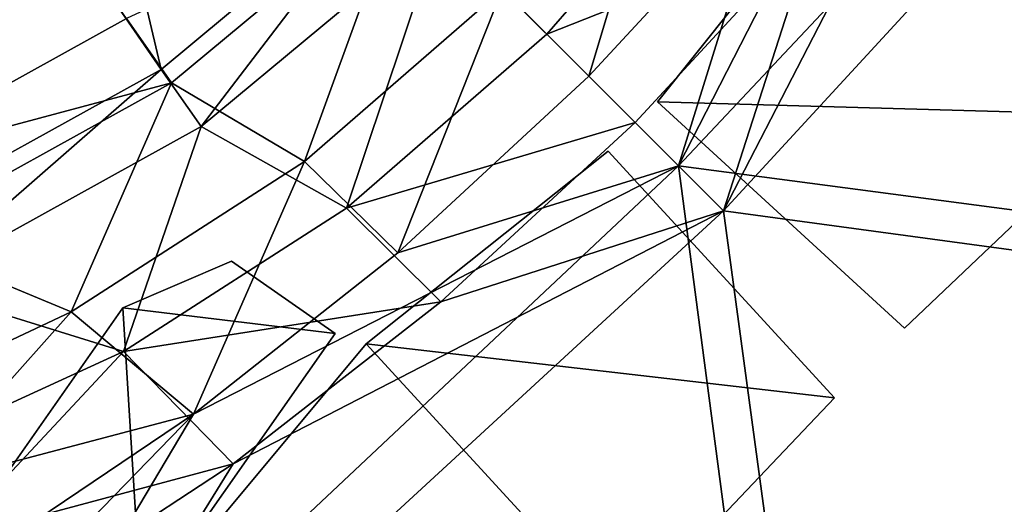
# Model space of a CAD drawing. Header units: metres. Extents: x 0 to 903, y -903 to 0.
# Tile 150 of 253: x 678 to 716, y -717 to -698. Entities that reach past the tile are written whole.
import ezdxf

# ---------------------------------------------------------------- set-up
doc = ezdxf.new("R2010")
doc.units = ezdxf.units.M

msp = doc.modelspace()

# ---------------------------------------------------------------- linework, layer by layer
at = {"layer": 'top0123413'}
for points in [[(732.029236, -673.357666, 163.059708), (713.421387, -684.421997, 134.748779), (703.603516, -703.600281, 163.059708)], [(703.603516, -703.600281, 163.059708), (749.324158, -709.626892, 163.059708), (732.029236, -673.357666, 163.059708)], [(705.381775, -705.37854, 160.059708), (715.377075, -685.993591, 132.079178), (733.599487, -674.712219, 160.059708)], [(751.553589, -711.634338, 160.059708), (705.381775, -705.37854, 160.059708), (733.599487, -674.712219, 160.059708)], [(683.146362, -699.784607, 96.578468), (671.7323, -683.250122, 85.433899), (678.021301, -678.018066, 85.42086)], [(692.230408, -692.227234, 96.559624), (683.146362, -699.784607, 96.578468), (678.021301, -678.018066, 85.42086)], [(681.771423, -697.773682, 98.657814), (671.044983, -682.235291, 88.184631), (671.233154, -703.605835, 98.715904)], [(683.146362, -699.784607, 96.578468), (672.189392, -705.848511, 96.638863), (671.7323, -683.250122, 85.433899)], [(713.421387, -684.421997, 134.748779), (707.045471, -692.494019, 134.655594), (703.603516, -703.600281, 163.059708)], [(708.97113, -694.201294, 132.059769), (715.377075, -685.993591, 132.079178), (705.381775, -705.37854, 160.059708)], [(696.624634, -696.62146, 107.091026), (700.056091, -700.052917, 134.626221), (703.427551, -688.810425, 107.10347)], [(700.056091, -700.052917, 134.626221), (707.045471, -692.494019, 134.655594), (703.427551, -688.810425, 107.10347)], [(705.268555, -690.469055, 104.059814), (698.39801, -698.394775, 104.046791), (694.184143, -694.180908, 104.15081)], [(705.268555, -690.469055, 104.059814), (708.97113, -694.201294, 132.059769), (698.39801, -698.394775, 104.046791)], [(684.730652, -702.045715, 104.170425), (683.146362, -699.784607, 96.578468), (692.230408, -692.227234, 96.559624)], [(694.184143, -694.180908, 104.15081), (684.730652, -702.045715, 104.170425), (692.230408, -692.227234, 96.559624)], [(681.771423, -697.773682, 98.657814), (683.555359, -700.319763, 107.206688), (692.708252, -692.705017, 107.187698)], [(683.555359, -700.319763, 107.206688), (688.813354, -703.4245, 107.10347), (692.708252, -692.705017, 107.187698)], [(688.813354, -703.4245, 107.10347), (696.624634, -696.62146, 107.091026), (692.708252, -692.705017, 107.187698)], [(703.603516, -703.600281, 163.059708), (707.045471, -692.494019, 134.655594), (700.056091, -700.052917, 134.626221)], [(694.184143, -694.180908, 104.15081), (690.472229, -705.26532, 104.059814), (684.730652, -702.045715, 104.170425)], [(694.184143, -694.180908, 104.15081), (698.39801, -698.394775, 104.046791), (690.472229, -705.26532, 104.059814)], [(708.97113, -694.201294, 132.059769), (701.889893, -701.886658, 132.053253), (698.39801, -698.394775, 104.046791)], [(701.889893, -701.886658, 132.053253), (708.97113, -694.201294, 132.059769), (705.381775, -705.37854, 160.059708)], [(688.813354, -703.4245, 107.10347), (692.497192, -707.042297, 134.655594), (696.624634, -696.62146, 107.091026)], [(692.497192, -707.042297, 134.655594), (700.056091, -700.052917, 134.626221), (696.624634, -696.62146, 107.091026)], [(681.771423, -697.773682, 98.657814), (671.233154, -703.605835, 98.715904), (683.555359, -700.319763, 107.206688)], [(698.39801, -698.394775, 104.046791), (701.889893, -701.886658, 132.053253), (690.472229, -705.26532, 104.059814)], [(673.328003, -708.356201, 104.233269), (672.189392, -705.848511, 96.638863), (683.146362, -699.784607, 96.578468)], [(684.730652, -702.045715, 104.170425), (673.328003, -708.356201, 104.233269), (683.146362, -699.784607, 96.578468)], [(700.056091, -700.052917, 134.626221), (692.497192, -707.042297, 134.655594), (703.603516, -703.600281, 163.059708)], [(671.233154, -703.605835, 98.715904), (672.51532, -706.429626, 107.26754), (683.555359, -700.319763, 107.206688)], [(672.51532, -706.429626, 107.26754), (679.593323, -709.374207, 107.143837), (683.555359, -700.319763, 107.206688)], [(679.593323, -709.374207, 107.143837), (688.813354, -703.4245, 107.10347), (683.555359, -700.319763, 107.206688)], [(684.730652, -702.045715, 104.170425), (681.651794, -710.941589, 104.098625), (673.328003, -708.356201, 104.233269)], [(690.472229, -705.26532, 104.059814), (681.651794, -710.941589, 104.098625), (684.730652, -702.045715, 104.170425)], [(701.889893, -701.886658, 132.053253), (694.204529, -708.967896, 132.059769), (690.472229, -705.26532, 104.059814)], [(705.381775, -705.37854, 160.059708), (694.204529, -708.967896, 132.059769), (701.889893, -701.886658, 132.053253)], [(703.603516, -703.600281, 163.059708), (684.425171, -713.418213, 134.748779), (673.36084, -732.02594, 163.059708)], [(673.36084, -732.02594, 163.059708), (709.630066, -749.320984, 163.059708), (703.603516, -703.600281, 163.059708)], [(679.593323, -709.374207, 107.143837), (684.425171, -713.418213, 134.748779), (688.813354, -703.4245, 107.10347)], [(684.425171, -713.418213, 134.748779), (692.497192, -707.042297, 134.655594), (688.813354, -703.4245, 107.10347)], [(692.497192, -707.042297, 134.655594), (684.425171, -713.418213, 134.748779), (703.603516, -703.600281, 163.059708)], [(709.630066, -749.320984, 163.059708), (749.324158, -709.626892, 163.059708), (703.603516, -703.600281, 163.059708)], [(690.472229, -705.26532, 104.059814), (694.204529, -708.967896, 132.059769), (681.651794, -710.941589, 104.098625)], [(674.715454, -733.596252, 160.059708), (685.996887, -715.37384, 132.079178), (705.381775, -705.37854, 160.059708)], [(711.637451, -751.550415, 160.059708), (674.715454, -733.596252, 160.059708), (705.381775, -705.37854, 160.059708)], [(685.996887, -715.37384, 132.079178), (694.204529, -708.967896, 132.059769), (705.381775, -705.37854, 160.059708)], [(751.553589, -711.634338, 160.059708), (711.637451, -751.550415, 160.059708), (705.381775, -705.37854, 160.059708)], [(672.51532, -706.429626, 107.26754), (671.891296, -712.989502, 107.194275), (679.593323, -709.374207, 107.143837)], [(681.651794, -710.941589, 104.098625), (672.115173, -715.308594, 104.16243), (673.328003, -708.356201, 104.233269)], [(694.204529, -708.967896, 132.059769), (685.996887, -715.37384, 132.079178), (681.651794, -710.941589, 104.098625)], [(671.891296, -712.989502, 107.194275), (673.386047, -716.324768, 120.68364), (679.593323, -709.374207, 107.143837)], [(673.386047, -716.324768, 120.68364), (684.425171, -713.418213, 134.748779), (679.593323, -709.374207, 107.143837)], [(709.630066, -749.320984, 175), (749.324158, -709.626892, 175), (709.630066, -749.320984, 163.059708)], [(749.324158, -709.626892, 175), (749.324158, -709.626892, 163.059708), (709.630066, -749.320984, 163.059708)], [(749.324158, -709.626892, 175), (709.630066, -749.320984, 175), (739.849731, -739.846558, 175)], [(674.668884, -718.407104, 118.134773), (672.115173, -715.308594, 104.16243), (681.651794, -710.941589, 104.098625)], [(681.651794, -710.941589, 104.098625), (685.996887, -715.37384, 132.079178), (674.668884, -718.407104, 118.134773)], [(711.637451, -751.550415, 172), (751.553589, -711.634338, 172), (737.746887, -737.743652, 172)], [(751.553589, -711.634338, 172), (711.637451, -751.550415, 172), (751.553589, -711.634338, 160.059708)], [(711.637451, -751.550415, 172), (711.637451, -751.550415, 160.059708), (751.553589, -711.634338, 160.059708)], [(684.425171, -713.418213, 134.748779), (670.023987, -728.228455, 149.411179), (673.36084, -732.02594, 163.059708)], [(684.425171, -713.418213, 134.748779), (675.91217, -719.146667, 134.917542), (670.023987, -728.228455, 149.411179)], [(675.91217, -719.146667, 134.917542), (684.425171, -713.418213, 134.748779), (673.386047, -716.324768, 120.68364)], [(685.996887, -715.37384, 132.079178), (677.357788, -721.045471, 132.111099), (674.668884, -718.407104, 118.134773)], [(677.357788, -721.045471, 132.111099), (685.996887, -715.37384, 132.079178), (674.715454, -733.596252, 160.059708)]]:
    msp.add_3dface(points, dxfattribs=at)
at = {"layer": 'top0123424'}
for points in [[(664.034485, -700.629089, 100.187859), (663.107422, -697.775879, 100.187859), (678.160889, -690.105774, 100.187859)], [(679.924255, -692.532837, 100.187859), (664.034485, -700.629089, 100.187859), (678.160889, -690.105774, 100.187859)], [(664.034485, -700.629089, 100.187859), (679.924255, -692.532837, 100.187859), (667.401428, -699.416992, 107.47596)], [(667.401428, -699.416992, 107.47596), (679.924255, -692.532837, 100.187859), (676.494507, -694.839478, 107.475967)]]:
    msp.add_3dface(points, dxfattribs=at)
at = {"layer": 'top0123425'}
for points in [[(690.02533, -710.230225, 1189.941528), (685.930237, -707.362793, 1189.941528), (681.625244, -709.206604, 1189.941528)], [(685.930237, -707.362793, 1189.941528), (685.930237, -707.362793, 1036.941528), (681.625244, -709.206604, 1189.941528)], [(685.930237, -707.362793, 1036.941528), (681.625244, -709.206604, 1036.941528), (681.625244, -709.206604, 1189.941528)], [(685.930237, -707.362793, 1036.941528), (690.02533, -710.230225, 1036.941528), (681.625244, -709.206604, 1036.941528)], [(690.02533, -710.230225, 1036.941528), (685.930237, -707.362793, 1036.941528), (690.02533, -710.230225, 1189.941528)], [(685.930237, -707.362793, 1036.941528), (685.930237, -707.362793, 1189.941528), (690.02533, -710.230225, 1189.941528)], [(682.375732, -721.15509, 1189.941528), (681.625244, -709.206604, 1189.941528), (672.118286, -722.783936, 1189.941528)], [(681.625244, -709.206604, 1189.941528), (681.625244, -709.206604, 1036.941528), (672.118286, -722.783936, 1189.941528)], [(681.625244, -709.206604, 1036.941528), (672.118286, -722.783936, 1036.941528), (672.118286, -722.783936, 1189.941528)], [(681.625244, -709.206604, 1036.941528), (682.375732, -721.15509, 1036.941528), (672.118286, -722.783936, 1036.941528)], [(682.375732, -721.15509, 1189.941528), (690.02533, -710.230225, 1189.941528), (681.625244, -709.206604, 1189.941528)], [(690.02533, -710.230225, 1036.941528), (682.375732, -721.15509, 1036.941528), (681.625244, -709.206604, 1036.941528)], [(682.375732, -721.15509, 1189.941528), (682.375732, -721.15509, 1036.941528), (690.02533, -710.230225, 1189.941528)], [(682.375732, -721.15509, 1036.941528), (690.02533, -710.230225, 1036.941528), (690.02533, -710.230225, 1189.941528)]]:
    msp.add_3dface(points, dxfattribs=at)
at = {"layer": 'top0123457'}
for points in [[(721.400085, -701.593872, 2031.297485), (710.393372, -691.498047, 2031.297485), (702.769653, -701.061218, 2031.297485)], [(710.393372, -691.498047, 190.297501), (702.769653, -701.061218, 190.297501), (710.393372, -691.498047, 2031.297485)], [(702.769653, -701.061218, 190.297501), (702.769653, -701.061218, 2031.297485), (710.393372, -691.498047, 2031.297485)], [(702.769653, -701.061218, 190.297501), (710.393372, -691.498047, 190.297501), (721.400085, -701.593872, 190.297501)], [(721.400085, -701.593872, 2031.297485), (728.389038, -691.557556, 2031.297485), (710.393372, -691.498047, 2031.297485)], [(721.400085, -701.593872, 190.297501), (710.393372, -691.498047, 190.297501), (728.389038, -691.557556, 190.297501)], [(712.529358, -710.013184, 2031.297485), (721.400085, -701.593872, 2031.297485), (702.769653, -701.061218, 2031.297485)], [(702.769653, -701.061218, 2031.297485), (702.769653, -701.061218, 190.297501), (712.529358, -710.013184, 2031.297485)], [(702.769653, -701.061218, 190.297501), (712.529358, -710.013184, 190.297501), (712.529358, -710.013184, 2031.297485)], [(712.529358, -710.013184, 190.297501), (702.769653, -701.061218, 190.297501), (721.400085, -701.593872, 190.297501)], [(712.529358, -710.013184, 190.297501), (721.400085, -701.593872, 190.297501), (712.529358, -710.013184, 2031.297485)], [(721.400085, -701.593872, 190.297501), (721.400085, -701.593872, 2031.297485), (712.529358, -710.013184, 2031.297485)]]:
    msp.add_3dface(points, dxfattribs=at)
at = {"layer": 'top0123458'}
for points in [[(700.818115, -703.012695, 2032.059692), (691.255005, -710.636108, 2032.059692), (709.770264, -712.772278, 2032.059692)], [(700.818115, -703.012695, 191.059708), (691.255005, -710.636108, 191.059708), (700.818115, -703.012695, 2032.059692)], [(691.255005, -710.636108, 191.059708), (691.255005, -710.636108, 2032.059692), (700.818115, -703.012695, 2032.059692)], [(700.818115, -703.012695, 191.059708), (709.770264, -712.772278, 191.059708), (691.255005, -710.636108, 191.059708)], [(709.770264, -712.772278, 191.059708), (700.818115, -703.012695, 191.059708), (709.770264, -712.772278, 2032.059692)], [(700.818115, -703.012695, 191.059708), (700.818115, -703.012695, 2032.059692), (709.770264, -712.772278, 2032.059692)], [(691.255005, -710.636108, 2032.059692), (683.427246, -720.032654, 2032.059692), (701.35083, -721.642883, 2032.059692)], [(691.255005, -710.636108, 191.059708), (683.427246, -720.032654, 191.059708), (691.255005, -710.636108, 2032.059692)], [(683.427246, -720.032654, 191.059708), (683.427246, -720.032654, 2032.059692), (691.255005, -710.636108, 2032.059692)], [(691.255005, -710.636108, 191.059708), (701.35083, -721.642883, 191.059708), (683.427246, -720.032654, 191.059708)], [(691.255005, -710.636108, 2032.059692), (701.35083, -721.642883, 2032.059692), (709.770264, -712.772278, 2032.059692)], [(709.770264, -712.772278, 191.059708), (701.35083, -721.642883, 191.059708), (691.255005, -710.636108, 191.059708)], [(701.35083, -721.642883, 191.059708), (709.770264, -712.772278, 191.059708), (701.35083, -721.642883, 2032.059692)], [(709.770264, -712.772278, 191.059708), (709.770264, -712.772278, 2032.059692), (701.35083, -721.642883, 2032.059692)]]:
    msp.add_3dface(points, dxfattribs=at)

doc.saveas('drawing.dxf')
